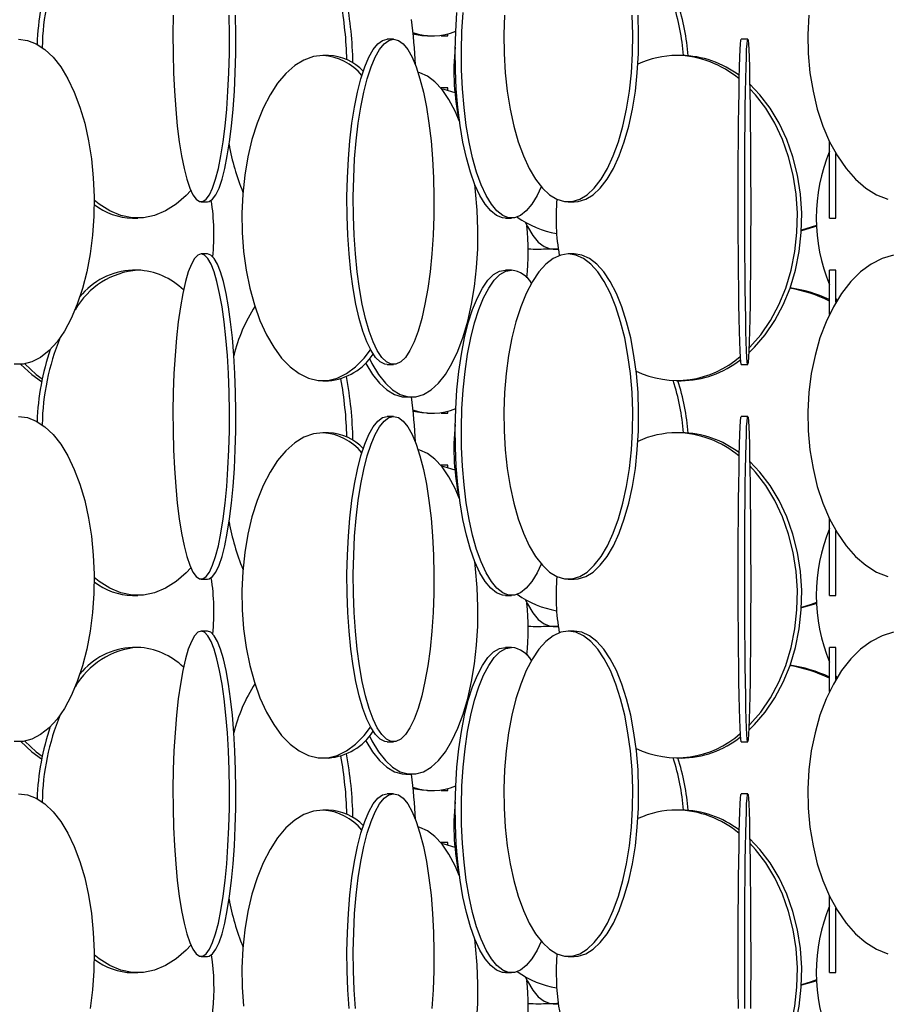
# Model space of a CAD drawing. Header units: millimetres. Extents: x 626 to 3215, y 306 to 3557.
# Tile 39 of 65: x 2937 to 3071, y 1405 to 1556. Entities that reach past the tile are written whole.
import ezdxf

# ---------------------------------------------------------------- set-up
doc = ezdxf.new("R2010")
doc.units = ezdxf.units.MM

msp = doc.modelspace()

# ---------------------------------------------------------------- linework, layer by layer
at = {"color": 7, "linetype": 'Continuous', "lineweight": 25}
for p, q in [((2994.74, 1553.5), (2993.77, 1553.5)), ((2999.93, 1554), (3000.74, 1554)), ((3002.06, 1554), (3003.06, 1554)), ((3049.16, 1553.5), (3048.16, 1553.5)), ((2984.74, 1551), (2983.87, 1551)), ((3038.92, 1551), (3038.25, 1551)), ((3003.06, 1546), (3002.06, 1546)), ((3002.06, 1546), (3002.06, 1545.9)), ((3002.06, 1545.89), (3002.06, 1546)), ((3061.73, 1526), (3061.73, 1537.79)), ((3062.73, 1526), (3062.73, 1535.92)), ((2965.16, 1528.5), (2966.15, 1528.5)), ((3021.59, 1528.5), (3022.51, 1528.5)), ((2954.59, 1526), (2955.4, 1526)), ((3011.93, 1526), (3012.88, 1526)), ((3061.73, 1526), (3062.73, 1526)), ((3016.81, 1521.21), (3017.4, 1521.21)), ((3019.24, 1521.21), (3020.05, 1521.21)), ((2966.15, 1520.5), (2965.16, 1520.5)), ((3022.51, 1520.5), (3021.59, 1520.5)), ((2955.4, 1518), (2954.59, 1518)), ((3012.88, 1518), (3011.93, 1518)), ((3062.73, 1518), (3061.73, 1518)), ((3061.73, 1511.2), (3061.73, 1518)), ((3062.73, 1513.08), (3062.73, 1518)), ((3062.73, 1513.56), (3062.86, 1513.31)), ((2993.77, 1503.5), (2994.74, 1503.5)), ((3048.16, 1503.5), (3049.16, 1503.5)), ((2983.87, 1501), (2984.74, 1501)), ((3038.25, 1501), (3038.92, 1501)), ((2996.64, 1498.5), (2997.55, 1498.5)), ((2994.74, 1495.5), (2993.77, 1495.5)), ((2999.93, 1496), (3000.74, 1496)), ((3002.06, 1496), (3003.06, 1496)), ((3049.16, 1495.5), (3048.16, 1495.5)), ((2984.74, 1493), (2983.87, 1493)), ((3038.92, 1493), (3038.25, 1493)), ((3003.06, 1488), (3002.06, 1488)), ((3002.06, 1488), (3002.06, 1487.9)), ((3002.06, 1487.89), (3002.06, 1488)), ((3061.73, 1468), (3061.73, 1479.79)), ((3062.73, 1468), (3062.73, 1477.92)), ((2965.16, 1470.5), (2966.15, 1470.5)), ((3021.59, 1470.5), (3022.51, 1470.5)), ((2954.59, 1468), (2955.4, 1468)), ((3011.93, 1468), (3012.88, 1468)), ((3061.73, 1468), (3062.73, 1468)), ((2966.15, 1462.5), (2965.16, 1462.5)), ((3016.81, 1463.21), (3017.4, 1463.21)), ((3019.24, 1463.21), (3020.05, 1463.21)), ((3022.51, 1462.5), (3021.59, 1462.5)), ((2955.4, 1460), (2954.59, 1460)), ((3012.88, 1460), (3011.93, 1460)), ((3062.73, 1460), (3061.73, 1460)), ((3061.73, 1453.2), (3061.73, 1460)), ((3062.73, 1455.08), (3062.73, 1460)), ((3062.73, 1455.56), (3062.86, 1455.31)), ((2993.77, 1445.5), (2994.74, 1445.5)), ((3048.16, 1445.5), (3049.16, 1445.5)), ((2983.87, 1443), (2984.74, 1443)), ((3038.25, 1443), (3038.92, 1443)), ((2996.64, 1440.5), (2997.55, 1440.5)), ((2999.93, 1438), (3000.74, 1438)), ((3002.06, 1438), (3003.06, 1438)), ((2994.74, 1437.5), (2993.77, 1437.5)), ((3049.16, 1437.5), (3048.16, 1437.5)), ((2984.74, 1435), (2983.87, 1435)), ((3038.92, 1435), (3038.25, 1435)), ((3003.06, 1430), (3002.06, 1430)), ((3002.06, 1430), (3002.06, 1429.9)), ((3002.06, 1429.89), (3002.06, 1430)), ((3061.73, 1410), (3061.73, 1421.79)), ((3062.73, 1410), (3062.73, 1419.92)), ((2965.16, 1412.5), (2966.15, 1412.5)), ((3021.59, 1412.5), (3022.51, 1412.5)), ((2954.59, 1410), (2955.4, 1410)), ((3011.93, 1410), (3012.88, 1410)), ((3061.73, 1410), (3062.73, 1410)), ((3016.81, 1405.21), (3017.4, 1405.21)), ((3019.24, 1405.21), (3020.05, 1405.21))]:
    msp.add_line(p, q, dxfattribs=at)
at = {"color": 7, "linetype": 'Continuous', "lineweight": 25, "flags": 128}
for points in [[(3011.93, 1526), (3011.47, 1526.04), (3010.56, 1526.39), (3009.67, 1527.09), (3008.81, 1528.12), (3008, 1529.47), (3007.24, 1531.13), (3006.54, 1533.06), (3005.93, 1535.24), (3005.39, 1537.65), (3004.95, 1540.24), (3004.61, 1542.99), (3004.37, 1545.85), (3004.23, 1548.78), (3004.2, 1551.74), (3004.28, 1554.69), (3004.47, 1557.59)], [(3017.43, 1530.8), (3016.8, 1529.47), (3015.99, 1528.12), (3015.13, 1527.09), (3014.24, 1526.39), (3013.33, 1526.04), (3012.42, 1526.04), (3011.51, 1526.39), (3010.62, 1527.09), (3009.76, 1528.12), (3008.95, 1529.47), (3008.19, 1531.13), (3007.49, 1533.06), (3006.88, 1535.24), (3006.34, 1537.65), (3005.9, 1540.24), (3005.56, 1542.99), (3005.32, 1545.85), (3005.18, 1548.78), (3005.15, 1551.74), (3005.24, 1554.69), (3005.42, 1557.59)], [(2960.87, 1557.19), (2960.82, 1554.24), (2960.84, 1551.28), (2960.91, 1548.35), (2961.05, 1545.49), (2961.24, 1542.74), (2961.49, 1540.15), (2961.79, 1537.74), (2962.14, 1535.56), (2962.53, 1533.63), (2962.96, 1531.97), (2963.41, 1530.62), (2963.9, 1529.59), (2964.4, 1528.89), (2964.91, 1528.54), (2965.42, 1528.54), (2965.93, 1528.89), (2966.43, 1529.59), (2966.91, 1530.62), (2967.37, 1531.97), (2967.8, 1533.63), (2968.19, 1535.56), (2968.53, 1537.74), (2968.83, 1540.15), (2969.08, 1542.74), (2969.28, 1545.49), (2969.41, 1548.35), (2969.49, 1551.28), (2969.5, 1554.24), (2969.46, 1557.19)], [(2966.15, 1528.5), (2966.41, 1528.54), (2966.92, 1528.89), (2967.42, 1529.59), (2967.9, 1530.62), (2968.36, 1531.97), (2968.78, 1533.63), (2969.17, 1535.56), (2969.52, 1537.74), (2969.82, 1540.15), (2970.07, 1542.74), (2970.26, 1545.49), (2970.4, 1548.35), (2970.47, 1551.28), (2970.49, 1554.24), (2970.44, 1557.19)], [(3011.79, 1557.19), (3011.69, 1554.24), (3011.72, 1551.28), (3011.9, 1548.35), (3012.21, 1545.49), (3012.65, 1542.74), (3013.21, 1540.15), (3013.9, 1537.74), (3014.69, 1535.56), (3015.58, 1533.63), (3016.55, 1531.97), (3017.6, 1530.62), (3018.69, 1529.59), (3019.84, 1528.89), (3021, 1528.54), (3022.17, 1528.54), (3023.34, 1528.89), (3024.48, 1529.59), (3025.58, 1530.62), (3026.62, 1531.97), (3027.6, 1533.63), (3028.48, 1535.56), (3029.28, 1537.74), (3029.96, 1540.15), (3030.53, 1542.74), (3030.97, 1545.49), (3031.28, 1548.35), (3031.45, 1551.28), (3031.48, 1554.24), (3031.38, 1557.19)], [(3022.51, 1528.5), (3023.09, 1528.54), (3024.26, 1528.89), (3025.4, 1529.59), (3026.5, 1530.62), (3027.54, 1531.97), (3028.51, 1533.63), (3029.4, 1535.56), (3030.19, 1537.74), (3030.88, 1540.15), (3031.44, 1542.74), (3031.89, 1545.49), (3032.19, 1548.35), (3032.37, 1551.28), (3032.4, 1554.24), (3032.3, 1557.19)], [(3058.58, 1557.19), (3058.42, 1554.24), (3058.47, 1551.28), (3058.73, 1548.35), (3059.2, 1545.49), (3059.86, 1542.74), (3060.72, 1540.15), (3061.75, 1537.74), (3062.94, 1535.56), (3064.28, 1533.63), (3065.75, 1531.97), (3067.32, 1530.62), (3068.98, 1529.59), (3070.7, 1528.89)], [(2937.09, 1553.5), (2938.46, 1553.32), (2939.82, 1552.8), (2941.13, 1551.93), (2942.39, 1550.74), (2943.58, 1549.23), (2944.68, 1547.43), (2945.66, 1545.37), (2946.53, 1543.07), (2947.27, 1540.57), (2947.86, 1537.89), (2948.3, 1535.09), (2948.58, 1532.19), (2948.71, 1529.24), (2948.67, 1526.28), (2948.46, 1523.35), (2948.1, 1520.49), (2947.58, 1517.74), (2946.92, 1515.15), (2946.11, 1512.74), (2945.18, 1510.56), (2944.14, 1508.63), (2943, 1506.97), (2941.77, 1505.62), (2940.48, 1504.59), (2939.14, 1503.89), (2937.78, 1503.54), (2936.4, 1503.54)], [(2993.77, 1503.5), (2993.4, 1503.54), (2992.67, 1503.89), (2991.95, 1504.59), (2991.27, 1505.62), (2990.61, 1506.97), (2990, 1508.63), (2989.44, 1510.56), (2988.95, 1512.74), (2988.52, 1515.15), (2988.16, 1517.74), (2987.89, 1520.49), (2987.69, 1523.35), (2987.59, 1526.28), (2987.56, 1529.24), (2987.63, 1532.19), (2987.78, 1535.09), (2988.02, 1537.89), (2988.33, 1540.57), (2988.72, 1543.07), (2989.19, 1545.37), (2989.72, 1547.43), (2990.3, 1549.23), (2990.93, 1550.74), (2991.61, 1551.93), (2992.31, 1552.8), (2993.03, 1553.32), (2993.77, 1553.5), (2993.77, 1553.5)], [(2994.74, 1553.5), (2995.47, 1553.32), (2996.19, 1552.8), (2996.9, 1551.93), (2997.57, 1550.74), (2998.2, 1549.23), (2998.79, 1547.43), (2999.32, 1545.37), (2999.78, 1543.07), (3000.17, 1540.57), (3000.49, 1537.89), (3000.72, 1535.09), (3000.87, 1532.19), (3000.94, 1529.24), (3000.92, 1526.28), (3000.81, 1523.35), (3000.62, 1520.49), (3000.34, 1517.74), (2999.98, 1515.15), (2999.56, 1512.74), (2999.06, 1510.56), (2998.5, 1508.63), (2997.89, 1506.97), (2997.24, 1505.62), (2996.55, 1504.59), (2995.83, 1503.89), (2995.1, 1503.54), (2994.37, 1503.54), (2993.64, 1503.89), (2992.92, 1504.59), (2992.23, 1505.62), (2991.58, 1506.97), (2990.97, 1508.63), (2990.41, 1510.56), (2989.92, 1512.74), (2989.49, 1515.15), (2989.13, 1517.74), (2988.86, 1520.49), (2988.66, 1523.35), (2988.55, 1526.28), (2988.53, 1529.24), (2988.6, 1532.19), (2988.75, 1535.09), (2988.98, 1537.89), (2989.3, 1540.57), (2989.69, 1543.07), (2990.16, 1545.37), (2990.68, 1547.43), (2991.27, 1549.23), (2991.9, 1550.74), (2992.57, 1551.93), (2993.28, 1552.8), (2994, 1553.32), (2994.74, 1553.5)], [(2999.93, 1554), (2999.06, 1554.04), (2997.67, 1554.29)], [(3002.06, 1554.1), (3002.06, 1554.04), (3002.06, 1554.04), (3002.06, 1554.1)], [(3003.06, 1554), (3003.06, 1554.04), (3003.07, 1554.31)], [(3048.16, 1503.5), (3048.14, 1503.54), (3048.08, 1503.89), (3048.03, 1504.59), (3047.98, 1505.62), (3047.93, 1506.97), (3047.89, 1508.63), (3047.85, 1510.56), (3047.81, 1512.74), (3047.78, 1515.15), (3047.75, 1517.74), (3047.73, 1520.49), (3047.72, 1523.35), (3047.71, 1526.28), (3047.71, 1529.24), (3047.71, 1532.19), (3047.72, 1535.09), (3047.74, 1537.89), (3047.76, 1540.57), (3047.79, 1543.07), (3047.83, 1545.37), (3047.87, 1547.43), (3047.91, 1549.23), (3047.96, 1550.74), (3048, 1551.93), (3048.06, 1552.8), (3048.11, 1553.32), (3048.16, 1553.5), (3048.16, 1553.5)], [(3049.16, 1553.5), (3049.22, 1553.32), (3049.27, 1552.8), (3049.32, 1551.93), (3049.37, 1550.74), (3049.42, 1549.23), (3049.46, 1547.43), (3049.5, 1545.37), (3049.53, 1543.07), (3049.56, 1540.57), (3049.58, 1537.89), (3049.6, 1535.09), (3049.61, 1532.19), (3049.62, 1529.24), (3049.62, 1526.28), (3049.61, 1523.35), (3049.59, 1520.49), (3049.57, 1517.74), (3049.55, 1515.15), (3049.52, 1512.74), (3049.48, 1510.56), (3049.44, 1508.63), (3049.39, 1506.97), (3049.35, 1505.62), (3049.3, 1504.59), (3049.24, 1503.89), (3049.19, 1503.54), (3049.14, 1503.54), (3049.08, 1503.89), (3049.03, 1504.59), (3048.98, 1505.62), (3048.93, 1506.97), (3048.89, 1508.63), (3048.85, 1510.56), (3048.81, 1512.74), (3048.78, 1515.15), (3048.75, 1517.74), (3048.73, 1520.49), (3048.72, 1523.35), (3048.71, 1526.28), (3048.71, 1529.24), (3048.71, 1532.19), (3048.72, 1535.09), (3048.74, 1537.89), (3048.76, 1540.57), (3048.79, 1543.07), (3048.83, 1545.37), (3048.87, 1547.43), (3048.91, 1549.23), (3048.96, 1550.74), (3049, 1551.93), (3049.06, 1552.8), (3049.11, 1553.32), (3049.16, 1553.5)], [(2983.87, 1551), (2982.4, 1550.82), (2980.94, 1550.3), (2979.53, 1549.43), (2978.18, 1548.24), (2976.91, 1546.73), (2975.74, 1544.93), (2974.68, 1542.87), (2973.74, 1540.57), (2972.96, 1538.07), (2972.32, 1535.39), (2971.85, 1532.59), (2971.54, 1529.69), (2971.41, 1526.74), (2971.46, 1523.78), (2971.68, 1520.85), (2972.06, 1517.99), (2972.62, 1515.24), (2973.33, 1512.65), (2974.19, 1510.24), (2975.19, 1508.06), (2976.31, 1506.13), (2977.53, 1504.47), (2978.85, 1503.12), (2980.23, 1502.09), (2981.67, 1501.39), (2983.13, 1501.04), (2984.61, 1501.04), (2986.08, 1501.39), (2987.51, 1502.09), (2988.9, 1503.12), (2990.21, 1504.47), (2991.19, 1505.76)], [(3004.85, 1540.85), (3004.18, 1542.43), (3003.22, 1544.23), (3002.19, 1545.74), (3001.09, 1546.93), (2999.94, 1547.8), (2998.75, 1548.32), (2998.5, 1548.39)], [(3002.06, 1545.89), (3002.48, 1545.82), (3004.15, 1545.31)], [(3003.07, 1545.68), (3003.07, 1545.82), (3003.06, 1546)], [(3049.33, 1505.3), (3050.18, 1506.13), (3051.85, 1508.06), (3053.33, 1510.24), (3054.61, 1512.65), (3055.67, 1515.24), (3056.5, 1517.99), (3057.08, 1520.85), (3057.4, 1523.78), (3057.47, 1526.74), (3057.27, 1529.69), (3056.82, 1532.59), (3056.12, 1535.39), (3055.17, 1538.07), (3054, 1540.57), (3052.61, 1542.87), (3051.03, 1544.93), (3049.48, 1546.56)], [(3049.36, 1505.97), (3049.51, 1506.13), (3051.18, 1508.06), (3052.66, 1510.24), (3053.94, 1512.65), (3055, 1515.24), (3055.83, 1517.99), (3056.41, 1520.85), (3056.73, 1523.78), (3056.8, 1526.74), (3056.6, 1529.69), (3056.15, 1532.59), (3055.44, 1535.39), (3054.5, 1538.07), (3053.33, 1540.57), (3051.94, 1542.87), (3050.36, 1544.93), (3049.49, 1545.89)], [(2991.01, 1504.39), (2991.4, 1503.63), (2992.4, 1501.97), (2993.47, 1500.62), (2994.59, 1499.59), (2995.76, 1498.89), (2996.95, 1498.54), (2998.16, 1498.54), (2999.35, 1498.89), (3000.52, 1499.59), (3001.64, 1500.62), (3002.71, 1501.97), (3003.71, 1503.63), (3004.62, 1505.56), (3005.43, 1507.74), (3006.13, 1510.15), (3006.71, 1512.74), (3007.16, 1515.49), (3007.48, 1518.35), (3007.66, 1521.28), (3007.69, 1524.24), (3007.58, 1527.19), (3007.34, 1530.09), (3007.2, 1531.22)], [(2963.58, 1530.23), (2962.87, 1529.47), (2961.32, 1528.12), (2959.69, 1527.09), (2958, 1526.39), (2956.27, 1526.04), (2954.53, 1526.04), (2952.8, 1526.39), (2951.11, 1527.09), (2949.48, 1528.12), (2948.71, 1528.74)], [(3014.97, 1525.37), (3015.31, 1524.69), (3016.12, 1523.33), (3016.98, 1522.3), (3017.87, 1521.61), (3018.78, 1521.26), (3019.7, 1521.26), (3020.03, 1521.34)], [(3059.73, 1524.88), (3058.9, 1524.59), (3057.42, 1524.15)], [(3059.73, 1524.74), (3059.29, 1524.59), (3057.42, 1524.06)], [(3017.4, 1521.21), (3018.6, 1521.26), (3018.73, 1521.27)], [(2965.16, 1520.5), (2964.65, 1520.32), (2964.14, 1519.8), (2963.65, 1518.93), (2963.18, 1517.74), (2962.74, 1516.23), (2962.33, 1514.43), (2961.96, 1512.37), (2961.64, 1510.07), (2961.36, 1507.57), (2961.14, 1504.89), (2960.98, 1502.09), (2960.87, 1499.19), (2960.82, 1496.24), (2960.84, 1493.28), (2960.91, 1490.35), (2961.05, 1487.49), (2961.24, 1484.74), (2961.49, 1482.15), (2961.79, 1479.74), (2962.14, 1477.56), (2962.53, 1475.63), (2962.96, 1473.97), (2963.41, 1472.62), (2963.9, 1471.59), (2964.4, 1470.89), (2964.91, 1470.54), (2965.42, 1470.54), (2965.93, 1470.89), (2966.43, 1471.59), (2966.91, 1472.62), (2967.37, 1473.97), (2967.8, 1475.63), (2968.19, 1477.56), (2968.53, 1479.74), (2968.83, 1482.15), (2969.08, 1484.74), (2969.28, 1487.49), (2969.41, 1490.35), (2969.49, 1493.28), (2969.5, 1496.24), (2969.46, 1499.19), (2969.35, 1502.09), (2969.19, 1504.89), (2968.96, 1507.57), (2968.69, 1510.07), (2968.37, 1512.37), (2968, 1514.43), (2967.59, 1516.23), (2967.15, 1517.74), (2966.67, 1518.93), (2966.18, 1519.8), (2965.68, 1520.32), (2965.16, 1520.5)], [(2966.15, 1470.5), (2966.41, 1470.54), (2966.92, 1470.89), (2967.42, 1471.59), (2967.9, 1472.62), (2968.36, 1473.97), (2968.78, 1475.63), (2969.17, 1477.56), (2969.52, 1479.74), (2969.82, 1482.15), (2970.07, 1484.74), (2970.26, 1487.49), (2970.4, 1490.35), (2970.47, 1493.28), (2970.49, 1496.24), (2970.44, 1499.19), (2970.34, 1502.09), (2970.17, 1504.89), (2969.95, 1507.57), (2969.68, 1510.07), (2969.35, 1512.37), (2968.98, 1514.43), (2968.57, 1516.23), (2968.13, 1517.74), (2967.66, 1518.93), (2967.17, 1519.8), (2966.66, 1520.32), (2966.15, 1520.5), (2966.15, 1520.5)], [(3021.59, 1520.5), (3020.42, 1520.32), (3019.26, 1519.8), (3018.14, 1518.93), (3017.07, 1517.74), (3016.06, 1516.23), (3015.12, 1514.43), (3014.28, 1512.37), (3013.54, 1510.07), (3012.92, 1507.57), (3012.41, 1504.89), (3012.04, 1502.09), (3011.79, 1499.19), (3011.69, 1496.24), (3011.72, 1493.28), (3011.9, 1490.35), (3012.21, 1487.49), (3012.65, 1484.74), (3013.21, 1482.15), (3013.9, 1479.74), (3014.69, 1477.56), (3015.58, 1475.63), (3016.55, 1473.97), (3017.6, 1472.62), (3018.69, 1471.59), (3019.84, 1470.89), (3021, 1470.54), (3022.17, 1470.54), (3023.34, 1470.89), (3024.48, 1471.59), (3025.58, 1472.62), (3026.62, 1473.97), (3027.6, 1475.63), (3028.48, 1477.56), (3029.28, 1479.74), (3029.96, 1482.15), (3030.53, 1484.74), (3030.97, 1487.49), (3031.28, 1490.35), (3031.45, 1493.28), (3031.48, 1496.24), (3031.38, 1499.19), (3031.14, 1502.09), (3030.76, 1504.89), (3030.26, 1507.57), (3029.63, 1510.07), (3028.89, 1512.37), (3028.05, 1514.43), (3027.12, 1516.23), (3026.11, 1517.74), (3025.03, 1518.93), (3023.91, 1519.8), (3022.76, 1520.32), (3021.59, 1520.5)], [(3022.51, 1470.5), (3023.09, 1470.54), (3024.26, 1470.89), (3025.4, 1471.59), (3026.5, 1472.62), (3027.54, 1473.97), (3028.51, 1475.63), (3029.4, 1477.56), (3030.19, 1479.74), (3030.88, 1482.15), (3031.44, 1484.74), (3031.89, 1487.49), (3032.19, 1490.35), (3032.37, 1493.28), (3032.4, 1496.24), (3032.3, 1499.19), (3032.06, 1502.09), (3031.68, 1504.89), (3031.18, 1507.57), (3030.55, 1510.07), (3029.81, 1512.37), (3028.97, 1514.43), (3028.04, 1516.23), (3027.03, 1517.74), (3025.95, 1518.93), (3024.83, 1519.8), (3023.68, 1520.32), (3022.51, 1520.5), (3022.51, 1520.5)], [(3071.58, 1520.32), (3069.83, 1519.8), (3068.14, 1518.93), (3066.52, 1517.74), (3065, 1516.23), (3063.59, 1514.43), (3062.33, 1512.37), (3061.21, 1510.07), (3060.27, 1507.57), (3059.51, 1504.89), (3058.94, 1502.09), (3058.58, 1499.19), (3058.42, 1496.24), (3058.47, 1493.28), (3058.73, 1490.35), (3059.2, 1487.49), (3059.86, 1484.74), (3060.72, 1482.15), (3061.75, 1479.74), (3062.94, 1477.56), (3064.28, 1475.63), (3065.75, 1473.97), (3067.32, 1472.62), (3068.98, 1471.59), (3070.7, 1470.89)], [(3011.93, 1468), (3011.47, 1468.04), (3010.56, 1468.39), (3009.67, 1469.09), (3008.81, 1470.12), (3008, 1471.47), (3007.24, 1473.13), (3006.54, 1475.06), (3005.93, 1477.24), (3005.39, 1479.65), (3004.95, 1482.24), (3004.61, 1484.99), (3004.37, 1487.85), (3004.23, 1490.78), (3004.2, 1493.74), (3004.28, 1496.69), (3004.47, 1499.59), (3004.77, 1502.39), (3005.16, 1505.07), (3005.65, 1507.57), (3006.22, 1509.87), (3006.88, 1511.93), (3007.61, 1513.73), (3008.4, 1515.24), (3009.24, 1516.43), (3010.11, 1517.3), (3011.01, 1517.82), (3011.93, 1518), (3011.93, 1518)], [(3017.43, 1472.8), (3016.8, 1471.47), (3015.99, 1470.12), (3015.13, 1469.09), (3014.24, 1468.39), (3013.33, 1468.04), (3012.42, 1468.04), (3011.51, 1468.39), (3010.62, 1469.09), (3009.76, 1470.12), (3008.95, 1471.47), (3008.19, 1473.13), (3007.49, 1475.06), (3006.88, 1477.24), (3006.34, 1479.65), (3005.9, 1482.24), (3005.56, 1484.99), (3005.32, 1487.85), (3005.18, 1490.78), (3005.15, 1493.74), (3005.24, 1496.69), (3005.42, 1499.59), (3005.72, 1502.39), (3006.11, 1505.07), (3006.6, 1507.57), (3007.18, 1509.87), (3007.83, 1511.93), (3008.56, 1513.73), (3009.35, 1515.24), (3010.19, 1516.43), (3011.06, 1517.3), (3011.96, 1517.82), (3012.88, 1518), (3012.88, 1518)], [(2937.44, 1503.51), (2939.11, 1501.97), (2940.64, 1500.86)], [(2938.06, 1503.58), (2939.8, 1501.97), (2940.72, 1501.27)], [(2990.45, 1503.69), (2990.49, 1503.63), (2991.48, 1501.97), (2992.55, 1500.62), (2993.68, 1499.59), (2994.85, 1498.89), (2996.04, 1498.54), (2996.64, 1498.5)], [(2937.09, 1495.5), (2938.46, 1495.32), (2939.82, 1494.8), (2941.13, 1493.93), (2942.39, 1492.74), (2943.58, 1491.23), (2944.68, 1489.43), (2945.66, 1487.37), (2946.53, 1485.07), (2947.27, 1482.57), (2947.86, 1479.89), (2948.3, 1477.09), (2948.58, 1474.19), (2948.71, 1471.24), (2948.67, 1468.28), (2948.46, 1465.35), (2948.1, 1462.49), (2947.58, 1459.74), (2946.92, 1457.15), (2946.11, 1454.74), (2945.18, 1452.56), (2944.14, 1450.63), (2943, 1448.97), (2941.77, 1447.62), (2940.48, 1446.59), (2939.14, 1445.89), (2937.78, 1445.54), (2936.4, 1445.54)], [(2993.77, 1445.5), (2993.4, 1445.54), (2992.67, 1445.89), (2991.95, 1446.59), (2991.27, 1447.62), (2990.61, 1448.97), (2990, 1450.63), (2989.44, 1452.56), (2988.95, 1454.74), (2988.52, 1457.15), (2988.16, 1459.74), (2987.89, 1462.49), (2987.69, 1465.35), (2987.59, 1468.28), (2987.56, 1471.24), (2987.63, 1474.19), (2987.78, 1477.09), (2988.02, 1479.89), (2988.33, 1482.57), (2988.72, 1485.07), (2989.19, 1487.37), (2989.72, 1489.43), (2990.3, 1491.23), (2990.93, 1492.74), (2991.61, 1493.93), (2992.31, 1494.8), (2993.03, 1495.32), (2993.77, 1495.5), (2993.77, 1495.5)], [(2994.74, 1495.5), (2995.47, 1495.32), (2996.19, 1494.8), (2996.9, 1493.93), (2997.57, 1492.74), (2998.2, 1491.23), (2998.79, 1489.43), (2999.32, 1487.37), (2999.78, 1485.07), (3000.17, 1482.57), (3000.49, 1479.89), (3000.72, 1477.09), (3000.87, 1474.19), (3000.94, 1471.24), (3000.92, 1468.28), (3000.81, 1465.35), (3000.62, 1462.49), (3000.34, 1459.74), (2999.98, 1457.15), (2999.56, 1454.74), (2999.06, 1452.56), (2998.5, 1450.63), (2997.89, 1448.97), (2997.24, 1447.62), (2996.55, 1446.59), (2995.83, 1445.89), (2995.1, 1445.54), (2994.37, 1445.54), (2993.64, 1445.89), (2992.92, 1446.59), (2992.23, 1447.62), (2991.58, 1448.97), (2990.97, 1450.63), (2990.41, 1452.56), (2989.92, 1454.74), (2989.49, 1457.15), (2989.13, 1459.74), (2988.86, 1462.49), (2988.66, 1465.35), (2988.55, 1468.28), (2988.53, 1471.24), (2988.6, 1474.19), (2988.75, 1477.09), (2988.98, 1479.89), (2989.3, 1482.57), (2989.69, 1485.07), (2990.16, 1487.37), (2990.68, 1489.43), (2991.27, 1491.23), (2991.9, 1492.74), (2992.57, 1493.93), (2993.28, 1494.8), (2994, 1495.32), (2994.74, 1495.5)], [(2999.93, 1496), (2999.06, 1496.04), (2997.74, 1496.28)], [(3002.06, 1496.1), (3002.06, 1496.04), (3002.06, 1496.04), (3002.06, 1496.1)], [(3003.06, 1496), (3003.06, 1496.04), (3003.07, 1496.31)], [(3048.16, 1445.5), (3048.14, 1445.54), (3048.08, 1445.89), (3048.03, 1446.59), (3047.98, 1447.62), (3047.93, 1448.97), (3047.89, 1450.63), (3047.85, 1452.56), (3047.81, 1454.74), (3047.78, 1457.15), (3047.75, 1459.74), (3047.73, 1462.49), (3047.72, 1465.35), (3047.71, 1468.28), (3047.71, 1471.24), (3047.71, 1474.19), (3047.72, 1477.09), (3047.74, 1479.89), (3047.76, 1482.57), (3047.79, 1485.07), (3047.83, 1487.37), (3047.87, 1489.43), (3047.91, 1491.23), (3047.96, 1492.74), (3048, 1493.93), (3048.06, 1494.8), (3048.11, 1495.32), (3048.16, 1495.5), (3048.16, 1495.5)], [(3049.16, 1495.5), (3049.22, 1495.32), (3049.27, 1494.8), (3049.32, 1493.93), (3049.37, 1492.74), (3049.42, 1491.23), (3049.46, 1489.43), (3049.5, 1487.37), (3049.53, 1485.07), (3049.56, 1482.57), (3049.58, 1479.89), (3049.6, 1477.09), (3049.61, 1474.19), (3049.62, 1471.24), (3049.62, 1468.28), (3049.61, 1465.35), (3049.59, 1462.49), (3049.57, 1459.74), (3049.55, 1457.15), (3049.52, 1454.74), (3049.48, 1452.56), (3049.44, 1450.63), (3049.39, 1448.97), (3049.35, 1447.62), (3049.3, 1446.59), (3049.24, 1445.89), (3049.19, 1445.54), (3049.14, 1445.54), (3049.08, 1445.89), (3049.03, 1446.59), (3048.98, 1447.62), (3048.93, 1448.97), (3048.89, 1450.63), (3048.85, 1452.56), (3048.81, 1454.74), (3048.78, 1457.15), (3048.75, 1459.74), (3048.73, 1462.49), (3048.72, 1465.35), (3048.71, 1468.28), (3048.71, 1471.24), (3048.71, 1474.19), (3048.72, 1477.09), (3048.74, 1479.89), (3048.76, 1482.57), (3048.79, 1485.07), (3048.83, 1487.37), (3048.87, 1489.43), (3048.91, 1491.23), (3048.96, 1492.74), (3049, 1493.93), (3049.06, 1494.8), (3049.11, 1495.32), (3049.16, 1495.5)], [(2983.87, 1493), (2982.4, 1492.82), (2980.94, 1492.3), (2979.53, 1491.43), (2978.18, 1490.24), (2976.91, 1488.73), (2975.74, 1486.93), (2974.68, 1484.87), (2973.74, 1482.57), (2972.96, 1480.07), (2972.32, 1477.39), (2971.85, 1474.59), (2971.54, 1471.69), (2971.41, 1468.74), (2971.46, 1465.78), (2971.68, 1462.85), (2972.06, 1459.99), (2972.62, 1457.24), (2973.33, 1454.65), (2974.19, 1452.24), (2975.19, 1450.06), (2976.31, 1448.13), (2977.53, 1446.47), (2978.85, 1445.12), (2980.23, 1444.09), (2981.67, 1443.39), (2983.13, 1443.04), (2984.61, 1443.04), (2986.08, 1443.39), (2987.51, 1444.09), (2988.9, 1445.12), (2990.21, 1446.47), (2991.19, 1447.76)], [(3004.85, 1482.85), (3004.18, 1484.43), (3003.22, 1486.23), (3002.19, 1487.74), (3001.09, 1488.93), (2999.94, 1489.8), (2998.75, 1490.32), (2998.5, 1490.39)], [(3003.07, 1487.68), (3003.07, 1487.82), (3003.06, 1488)], [(3049.33, 1447.3), (3050.18, 1448.13), (3051.85, 1450.06), (3053.33, 1452.24), (3054.61, 1454.65), (3055.67, 1457.24), (3056.5, 1459.99), (3057.08, 1462.85), (3057.4, 1465.78), (3057.47, 1468.74), (3057.27, 1471.69), (3056.82, 1474.59), (3056.12, 1477.39), (3055.17, 1480.07), (3054, 1482.57), (3052.61, 1484.87), (3051.03, 1486.93), (3049.48, 1488.56)], [(3002.06, 1487.89), (3002.48, 1487.82), (3004.15, 1487.31)], [(3049.36, 1447.97), (3049.51, 1448.13), (3051.18, 1450.06), (3052.66, 1452.24), (3053.94, 1454.65), (3055, 1457.24), (3055.83, 1459.99), (3056.41, 1462.85), (3056.73, 1465.78), (3056.8, 1468.74), (3056.6, 1471.69), (3056.15, 1474.59), (3055.44, 1477.39), (3054.5, 1480.07), (3053.33, 1482.57), (3051.94, 1484.87), (3050.36, 1486.93), (3049.49, 1487.89)], [(2991.01, 1446.39), (2991.4, 1445.63), (2992.4, 1443.97), (2993.47, 1442.62), (2994.59, 1441.59), (2995.76, 1440.89), (2996.95, 1440.54), (2998.16, 1440.54), (2999.35, 1440.89), (3000.52, 1441.59), (3001.64, 1442.62), (3002.71, 1443.97), (3003.71, 1445.63), (3004.62, 1447.56), (3005.43, 1449.74), (3006.13, 1452.15), (3006.71, 1454.74), (3007.16, 1457.49), (3007.48, 1460.35), (3007.66, 1463.28), (3007.69, 1466.24), (3007.58, 1469.19), (3007.34, 1472.09), (3007.2, 1473.22)], [(2963.58, 1472.23), (2962.87, 1471.47), (2961.32, 1470.12), (2959.69, 1469.09), (2958, 1468.39), (2956.27, 1468.04), (2954.53, 1468.04), (2952.8, 1468.39), (2951.11, 1469.09), (2949.48, 1470.12), (2948.71, 1470.74)], [(3014.97, 1467.37), (3015.31, 1466.69), (3016.12, 1465.33), (3016.98, 1464.3), (3017.87, 1463.61), (3018.78, 1463.26), (3019.7, 1463.26), (3020.03, 1463.34)], [(3059.73, 1466.88), (3058.9, 1466.59), (3057.42, 1466.15)], [(3059.73, 1466.74), (3059.29, 1466.59), (3057.42, 1466.06)], [(2965.16, 1462.5), (2964.65, 1462.32), (2964.14, 1461.8), (2963.65, 1460.93), (2963.18, 1459.74), (2962.74, 1458.23), (2962.33, 1456.43), (2961.96, 1454.37), (2961.64, 1452.07), (2961.36, 1449.57), (2961.14, 1446.89), (2960.98, 1444.09), (2960.87, 1441.19), (2960.82, 1438.24), (2960.84, 1435.28), (2960.91, 1432.35), (2961.05, 1429.49), (2961.24, 1426.74), (2961.49, 1424.15), (2961.79, 1421.74), (2962.14, 1419.56), (2962.53, 1417.63), (2962.96, 1415.97), (2963.41, 1414.62), (2963.9, 1413.59), (2964.4, 1412.89), (2964.91, 1412.54), (2965.42, 1412.54), (2965.93, 1412.89), (2966.43, 1413.59), (2966.91, 1414.62), (2967.37, 1415.97), (2967.8, 1417.63), (2968.19, 1419.56), (2968.53, 1421.74), (2968.83, 1424.15), (2969.08, 1426.74), (2969.28, 1429.49), (2969.41, 1432.35), (2969.49, 1435.28), (2969.5, 1438.24), (2969.46, 1441.19), (2969.35, 1444.09), (2969.19, 1446.89), (2968.96, 1449.57), (2968.69, 1452.07), (2968.37, 1454.37), (2968, 1456.43), (2967.59, 1458.23), (2967.15, 1459.74), (2966.67, 1460.93), (2966.18, 1461.8), (2965.68, 1462.32), (2965.16, 1462.5)], [(2966.15, 1412.5), (2966.41, 1412.54), (2966.92, 1412.89), (2967.42, 1413.59), (2967.9, 1414.62), (2968.36, 1415.97), (2968.78, 1417.63), (2969.17, 1419.56), (2969.52, 1421.74), (2969.82, 1424.15), (2970.07, 1426.74), (2970.26, 1429.49), (2970.4, 1432.35), (2970.47, 1435.28), (2970.49, 1438.24), (2970.44, 1441.19), (2970.34, 1444.09), (2970.17, 1446.89), (2969.95, 1449.57), (2969.68, 1452.07), (2969.35, 1454.37), (2968.98, 1456.43), (2968.57, 1458.23), (2968.13, 1459.74), (2967.66, 1460.93), (2967.17, 1461.8), (2966.66, 1462.32), (2966.15, 1462.5), (2966.15, 1462.5)], [(3021.59, 1462.5), (3020.42, 1462.32), (3019.26, 1461.8), (3018.14, 1460.93), (3017.07, 1459.74), (3016.06, 1458.23), (3015.12, 1456.43), (3014.28, 1454.37), (3013.54, 1452.07), (3012.92, 1449.57), (3012.41, 1446.89), (3012.04, 1444.09), (3011.79, 1441.19), (3011.69, 1438.24), (3011.72, 1435.28), (3011.9, 1432.35), (3012.21, 1429.49), (3012.65, 1426.74), (3013.21, 1424.15), (3013.9, 1421.74), (3014.69, 1419.56), (3015.58, 1417.63), (3016.55, 1415.97), (3017.6, 1414.62), (3018.69, 1413.59), (3019.84, 1412.89), (3021, 1412.54), (3022.17, 1412.54), (3023.34, 1412.89), (3024.48, 1413.59), (3025.58, 1414.62), (3026.62, 1415.97), (3027.6, 1417.63), (3028.48, 1419.56), (3029.28, 1421.74), (3029.96, 1424.15), (3030.53, 1426.74), (3030.97, 1429.49), (3031.28, 1432.35), (3031.45, 1435.28), (3031.48, 1438.24), (3031.38, 1441.19), (3031.14, 1444.09), (3030.76, 1446.89), (3030.26, 1449.57), (3029.63, 1452.07), (3028.89, 1454.37), (3028.05, 1456.43), (3027.12, 1458.23), (3026.11, 1459.74), (3025.03, 1460.93), (3023.91, 1461.8), (3022.76, 1462.32), (3021.59, 1462.5)], [(3017.4, 1463.21), (3018.6, 1463.26), (3018.73, 1463.27)], [(3022.51, 1412.5), (3023.09, 1412.54), (3024.26, 1412.89), (3025.4, 1413.59), (3026.5, 1414.62), (3027.54, 1415.97), (3028.51, 1417.63), (3029.4, 1419.56), (3030.19, 1421.74), (3030.88, 1424.15), (3031.44, 1426.74), (3031.89, 1429.49), (3032.19, 1432.35), (3032.37, 1435.28), (3032.4, 1438.24), (3032.3, 1441.19), (3032.06, 1444.09), (3031.68, 1446.89), (3031.18, 1449.57), (3030.55, 1452.07), (3029.81, 1454.37), (3028.97, 1456.43), (3028.04, 1458.23), (3027.03, 1459.74), (3025.95, 1460.93), (3024.83, 1461.8), (3023.68, 1462.32), (3022.51, 1462.5), (3022.51, 1462.5)], [(3071.58, 1462.32), (3069.83, 1461.8), (3068.14, 1460.93), (3066.52, 1459.74), (3065, 1458.23), (3063.59, 1456.43), (3062.33, 1454.37), (3061.21, 1452.07), (3060.27, 1449.57), (3059.51, 1446.89), (3058.94, 1444.09), (3058.58, 1441.19), (3058.42, 1438.24), (3058.47, 1435.28), (3058.73, 1432.35), (3059.2, 1429.49), (3059.86, 1426.74), (3060.72, 1424.15), (3061.75, 1421.74), (3062.94, 1419.56), (3064.28, 1417.63), (3065.75, 1415.97), (3067.32, 1414.62), (3068.98, 1413.59), (3070.7, 1412.89)], [(3011.93, 1410), (3011.47, 1410.04), (3010.56, 1410.39), (3009.67, 1411.09), (3008.81, 1412.12), (3008, 1413.47), (3007.24, 1415.13), (3006.54, 1417.06), (3005.93, 1419.24), (3005.39, 1421.65), (3004.95, 1424.24), (3004.61, 1426.99), (3004.37, 1429.85), (3004.23, 1432.78), (3004.2, 1435.74), (3004.28, 1438.69), (3004.47, 1441.59), (3004.77, 1444.39), (3005.16, 1447.07), (3005.65, 1449.57), (3006.22, 1451.87), (3006.88, 1453.93), (3007.61, 1455.73), (3008.4, 1457.24), (3009.24, 1458.43), (3010.11, 1459.3), (3011.01, 1459.82), (3011.93, 1460), (3011.93, 1460)], [(3017.43, 1414.8), (3016.8, 1413.47), (3015.99, 1412.12), (3015.13, 1411.09), (3014.24, 1410.39), (3013.33, 1410.04), (3012.42, 1410.04), (3011.51, 1410.39), (3010.62, 1411.09), (3009.76, 1412.12), (3008.95, 1413.47), (3008.19, 1415.13), (3007.49, 1417.06), (3006.88, 1419.24), (3006.34, 1421.65), (3005.9, 1424.24), (3005.56, 1426.99), (3005.32, 1429.85), (3005.18, 1432.78), (3005.15, 1435.74), (3005.24, 1438.69), (3005.42, 1441.59), (3005.72, 1444.39), (3006.11, 1447.07), (3006.6, 1449.57), (3007.18, 1451.87), (3007.83, 1453.93), (3008.56, 1455.73), (3009.35, 1457.24), (3010.19, 1458.43), (3011.06, 1459.3), (3011.96, 1459.82), (3012.88, 1460), (3012.88, 1460)], [(2938.06, 1445.58), (2939.8, 1443.97), (2940.72, 1443.27)], [(2990.45, 1445.69), (2990.49, 1445.63), (2991.48, 1443.97), (2992.55, 1442.62), (2993.68, 1441.59), (2994.85, 1440.89), (2996.04, 1440.54), (2996.64, 1440.5)], [(2937.44, 1445.51), (2939.11, 1443.97), (2940.64, 1442.86)], [(2999.93, 1438), (2999.06, 1438.04), (2997.74, 1438.28)], [(3002.06, 1438.1), (3002.06, 1438.04), (3002.06, 1438.04), (3002.06, 1438.1)], [(3003.06, 1438), (3003.06, 1438.04), (3003.07, 1438.31)], [(2937.09, 1437.5), (2938.46, 1437.32), (2939.82, 1436.8), (2941.13, 1435.93), (2942.39, 1434.74), (2943.58, 1433.23), (2944.68, 1431.43), (2945.66, 1429.37), (2946.53, 1427.07), (2947.27, 1424.57), (2947.86, 1421.89), (2948.3, 1419.09), (2948.58, 1416.19), (2948.71, 1413.24), (2948.67, 1410.28), (2948.46, 1407.35), (2948.1, 1404.49)], [(2987.89, 1404.49), (2987.69, 1407.35), (2987.59, 1410.28), (2987.56, 1413.24), (2987.63, 1416.19), (2987.78, 1419.09), (2988.02, 1421.89), (2988.33, 1424.57), (2988.72, 1427.07), (2989.19, 1429.37), (2989.72, 1431.43), (2990.3, 1433.23), (2990.93, 1434.74), (2991.61, 1435.93), (2992.31, 1436.8), (2993.03, 1437.32), (2993.77, 1437.5), (2993.77, 1437.5)], [(2988.86, 1404.49), (2988.66, 1407.35), (2988.55, 1410.28), (2988.53, 1413.24), (2988.6, 1416.19), (2988.75, 1419.09), (2988.98, 1421.89), (2989.3, 1424.57), (2989.69, 1427.07), (2990.16, 1429.37), (2990.68, 1431.43), (2991.27, 1433.23), (2991.9, 1434.74), (2992.57, 1435.93), (2993.28, 1436.8), (2994, 1437.32), (2994.74, 1437.5)], [(2994.74, 1437.5), (2995.47, 1437.32), (2996.19, 1436.8), (2996.9, 1435.93), (2997.57, 1434.74), (2998.2, 1433.23), (2998.79, 1431.43), (2999.32, 1429.37), (2999.78, 1427.07), (3000.17, 1424.57), (3000.49, 1421.89), (3000.72, 1419.09), (3000.87, 1416.19), (3000.94, 1413.24), (3000.92, 1410.28), (3000.81, 1407.35), (3000.62, 1404.49)], [(3047.73, 1404.49), (3047.72, 1407.35), (3047.71, 1410.28), (3047.71, 1413.24), (3047.71, 1416.19), (3047.72, 1419.09), (3047.74, 1421.89), (3047.76, 1424.57), (3047.79, 1427.07), (3047.83, 1429.37), (3047.87, 1431.43), (3047.91, 1433.23), (3047.96, 1434.74), (3048, 1435.93), (3048.06, 1436.8), (3048.11, 1437.32), (3048.16, 1437.5), (3048.16, 1437.5)], [(3048.73, 1404.49), (3048.72, 1407.35), (3048.71, 1410.28), (3048.71, 1413.24), (3048.71, 1416.19), (3048.72, 1419.09), (3048.74, 1421.89), (3048.76, 1424.57), (3048.79, 1427.07), (3048.83, 1429.37), (3048.87, 1431.43), (3048.91, 1433.23), (3048.96, 1434.74), (3049, 1435.93), (3049.06, 1436.8), (3049.11, 1437.32), (3049.16, 1437.5)], [(3049.16, 1437.5), (3049.22, 1437.32), (3049.27, 1436.8), (3049.32, 1435.93), (3049.37, 1434.74), (3049.42, 1433.23), (3049.46, 1431.43), (3049.5, 1429.37), (3049.53, 1427.07), (3049.56, 1424.57), (3049.58, 1421.89), (3049.6, 1419.09), (3049.61, 1416.19), (3049.62, 1413.24), (3049.62, 1410.28), (3049.61, 1407.35), (3049.59, 1404.49)], [(2983.87, 1435), (2982.4, 1434.82), (2980.94, 1434.3), (2979.53, 1433.43), (2978.18, 1432.24), (2976.91, 1430.73), (2975.74, 1428.93), (2974.68, 1426.87), (2973.74, 1424.57), (2972.96, 1422.07), (2972.32, 1419.39), (2971.85, 1416.59), (2971.54, 1413.69), (2971.41, 1410.74), (2971.46, 1407.78), (2971.68, 1404.85)], [(3004.85, 1424.85), (3004.18, 1426.43), (3003.22, 1428.23), (3002.19, 1429.74), (3001.09, 1430.93), (2999.94, 1431.8), (2998.75, 1432.32), (2998.5, 1432.39)], [(3049.33, 1389.3), (3050.18, 1390.13), (3051.85, 1392.06), (3053.33, 1394.24), (3054.61, 1396.65), (3055.67, 1399.24), (3056.5, 1401.99), (3057.08, 1404.85), (3057.4, 1407.78), (3057.47, 1410.74), (3057.27, 1413.69), (3056.82, 1416.59), (3056.12, 1419.39), (3055.17, 1422.07), (3054, 1424.57), (3052.61, 1426.87), (3051.03, 1428.93), (3049.48, 1430.56)], [(3002.06, 1429.89), (3002.48, 1429.82), (3004.15, 1429.31)], [(3003.07, 1429.68), (3003.07, 1429.82), (3003.06, 1430)], [(3049.36, 1389.97), (3049.51, 1390.13), (3051.18, 1392.06), (3052.66, 1394.24), (3053.94, 1396.65), (3055, 1399.24), (3055.83, 1401.99), (3056.41, 1404.85), (3056.73, 1407.78), (3056.8, 1410.74), (3056.6, 1413.69), (3056.15, 1416.59), (3055.44, 1419.39), (3054.5, 1422.07), (3053.33, 1424.57), (3051.94, 1426.87), (3050.36, 1428.93), (3049.49, 1429.89)], [(2963.58, 1414.23), (2962.87, 1413.47), (2961.32, 1412.12), (2959.69, 1411.09), (2958, 1410.39), (2956.27, 1410.04), (2954.53, 1410.04), (2952.8, 1410.39), (2951.11, 1411.09), (2949.48, 1412.12), (2948.71, 1412.74)], [(2991.01, 1388.39), (2991.4, 1387.63), (2992.4, 1385.97), (2993.47, 1384.62), (2994.59, 1383.59), (2995.76, 1382.89), (2996.95, 1382.54), (2998.16, 1382.54), (2999.35, 1382.89), (3000.52, 1383.59), (3001.64, 1384.62), (3002.71, 1385.97), (3003.71, 1387.63), (3004.62, 1389.56), (3005.43, 1391.74), (3006.13, 1394.15), (3006.71, 1396.74), (3007.16, 1399.49), (3007.48, 1402.35), (3007.66, 1405.28), (3007.69, 1408.24), (3007.58, 1411.19), (3007.34, 1414.09), (3007.2, 1415.22)], [(3019.83, 1412.89), (3019.71, 1410.74), (3019.78, 1407.78), (3020.1, 1404.85), (3020.68, 1401.99), (3021.51, 1399.24), (3022.57, 1396.65), (3023.85, 1394.24), (3025.33, 1392.06), (3027, 1390.13), (3028.82, 1388.47), (3030.78, 1387.12), (3032.84, 1386.09), (3034.97, 1385.39), (3037.16, 1385.04), (3039.35, 1385.04), (3041.54, 1385.39), (3043.67, 1386.09), (3045.73, 1387.12), (3047.69, 1388.47), (3048.02, 1388.74)], [(3014.97, 1409.37), (3015.31, 1408.69), (3016.12, 1407.33), (3016.98, 1406.3), (3017.87, 1405.61), (3018.78, 1405.26), (3019.7, 1405.26), (3020.03, 1405.34)], [(3059.73, 1408.88), (3058.9, 1408.59), (3057.42, 1408.15)], [(3059.73, 1408.74), (3059.29, 1408.59), (3057.42, 1408.06)], [(3017.4, 1405.21), (3018.6, 1405.26), (3018.73, 1405.27)]]:
    msp.add_lwpolyline(points, dxfattribs=at)
at = {"color": 7, "linetype": 'Continuous', "lineweight": 25}
for centre, radius, start, end in [((2977.67, 1551.6), 36.95, 157.7059, 179.0041), ((2977.97, 1551.45), 38.06, 161.043, 178.063), ((2928.36, 1548.83), 59.21, 1.4711, 10.1702), ((2929.29, 1548.82), 59.2, 0.9918, 10.5129), ((3005.97, 1548.71), 33.38, 3.921, 17.9676), ((3006.67, 1548.71), 33.39, 3.8605, 17.948), ((2925.7, 1546.65), 72.44, 2.3026, 7.8156), ((3000.75, 1562.91), 8.91, 250.0719, 293.4257), ((3038.93, 1548.5), 34.93, 173.8008, 192.8533), ((2983.34, 1542.59), 8.42, 39.2682, 86.3786), ((2984.4, 1543.12), 7.89, 43.9402, 87.5062), ((3038.31, 1536.68), 14.32, 90.2272, 114.8634), ((3038.01, 1535.77), 15.23, 49.6689, 89.0862), ((3038.71, 1535.91), 15.09, 52.5779, 89.1822), ((3005.12, 1543.69), 36.24, 190.1616, 202.188), ((3086.84, 1526), 27.14, 157.7241, 202.2759), ((3053.14, 1526), 33.44, 175.0285, 189.896), ((2954.75, 1535.77), 9.77, 231.8151, 269.0666), ((2932.81, 1523.49), 34.31, 354.2546, 8.7603), ((3022.07, 1537.62), 14.16, 234.0252, 260.7287), ((2973.07, 1521), 42.34, 354.3496, 5.172), ((3016.81, 1537.6), 16.38, 265.1062, 276.1492), ((2956.35, 1505.87), 12.16, 94.4603, 150.3413), ((2955.08, 1507.04), 10.96, 92.5817, 141.3679), ((2954.94, 1507.3), 10.71, 45.5698, 87.5314), ((3012.3, 1513.83), 4.21, 30.8347, 82.1069), ((3052.07, 1493.69), 21.81, 63.7209, 80.5272), ((3052.46, 1493.73), 21.78, 64.9569, 81.5052), ((2994.48, 1498.94), 25.01, 147.3978, 166.3372), ((2977.67, 1493.6), 36.95, 157.7059, 179.0041), ((2977.97, 1493.45), 38.06, 161.043, 178.063), ((2983.98, 1510.02), 9.06, 274.819, 327.0848), ((3038.29, 1515.7), 14.66, 244.1803, 311.6056), ((3038.72, 1516.06), 15.07, 270.7759, 308.2673), ((2929.29, 1490.82), 59.2, 0.9918, 10.5129), ((2928.36, 1490.83), 59.21, 1.4711, 10.1702), ((3005.97, 1490.71), 33.38, 3.921, 17.9676), ((3006.67, 1490.71), 33.39, 3.8605, 17.948), ((2925.7, 1488.65), 72.44, 2.3026, 7.8156), ((3000.75, 1504.91), 8.91, 250.0719, 293.4257), ((3038.93, 1490.5), 34.93, 173.8008, 192.8533), ((2983.34, 1484.59), 8.42, 39.2682, 86.3786), ((2984.4, 1485.12), 7.89, 43.9402, 87.5062), ((3038.31, 1478.68), 14.32, 90.2272, 114.8634), ((3038.01, 1477.77), 15.23, 49.6689, 89.0862), ((3038.71, 1477.91), 15.09, 52.5779, 89.1822), ((3005.12, 1485.69), 36.24, 190.1616, 202.188), ((3086.84, 1468), 27.14, 157.7241, 202.2759), ((2954.75, 1477.77), 9.77, 231.8151, 269.0666), ((2932.81, 1465.49), 34.31, 354.2546, 8.7603), ((3053.14, 1468), 33.44, 175.0285, 189.896), ((3022.07, 1479.62), 14.16, 234.0252, 260.7287), ((2973.07, 1463), 42.34, 354.3496, 5.172), ((3016.81, 1479.6), 16.38, 265.1062, 276.1492), ((2956.35, 1447.87), 12.16, 94.4603, 150.3413), ((2955.08, 1449.04), 10.96, 92.5817, 141.3679), ((2954.94, 1449.3), 10.71, 45.5698, 87.5314), ((3012.3, 1455.83), 4.21, 30.8347, 82.1069), ((3052.07, 1435.69), 21.81, 63.7209, 80.5272), ((3052.46, 1435.73), 21.78, 64.824, 81.5046), ((2994.48, 1440.94), 25.01, 147.3978, 166.3372), ((2977.67, 1435.6), 36.95, 157.7059, 179.0041), ((2977.97, 1435.45), 38.06, 161.043, 178.063), ((2983.98, 1452.02), 9.06, 274.819, 327.0848), ((3038.29, 1457.7), 14.66, 244.1803, 311.6056), ((3038.72, 1458.06), 15.07, 270.7759, 308.2673), ((2928.36, 1432.83), 59.21, 1.4711, 10.1702), ((2929.29, 1432.82), 59.2, 0.9918, 10.5129), ((3005.97, 1432.71), 33.38, 3.921, 17.9676), ((3006.67, 1432.71), 33.39, 3.8605, 17.948), ((2925.7, 1430.65), 72.44, 2.3026, 7.8156), ((3000.75, 1446.91), 8.91, 250.0719, 293.4257), ((2983.34, 1426.59), 8.42, 39.2682, 86.3786), ((2984.4, 1427.12), 7.89, 43.9402, 87.5062), ((3038.93, 1432.5), 34.93, 173.8008, 192.8533), ((3038.31, 1420.68), 14.32, 90.2272, 114.8634), ((3038.01, 1419.77), 15.23, 49.6689, 89.0862), ((3038.71, 1419.91), 15.09, 52.5779, 89.1822), ((3005.12, 1427.69), 36.24, 190.1616, 202.188), ((3086.84, 1410), 27.14, 157.7241, 202.2759), ((2933.62, 1407.51), 33.52, 339.6574, 8.9437), ((2954.75, 1419.77), 9.77, 231.8151, 269.0666), ((3022.07, 1421.62), 14.16, 234.0252, 260.7287), ((2973.07, 1405), 42.34, 354.3496, 5.172), ((3016.81, 1421.6), 16.38, 265.1062, 276.1492)]:
    msp.add_arc(centre, radius, start, end, dxfattribs=at)

doc.saveas('drawing.dxf')
